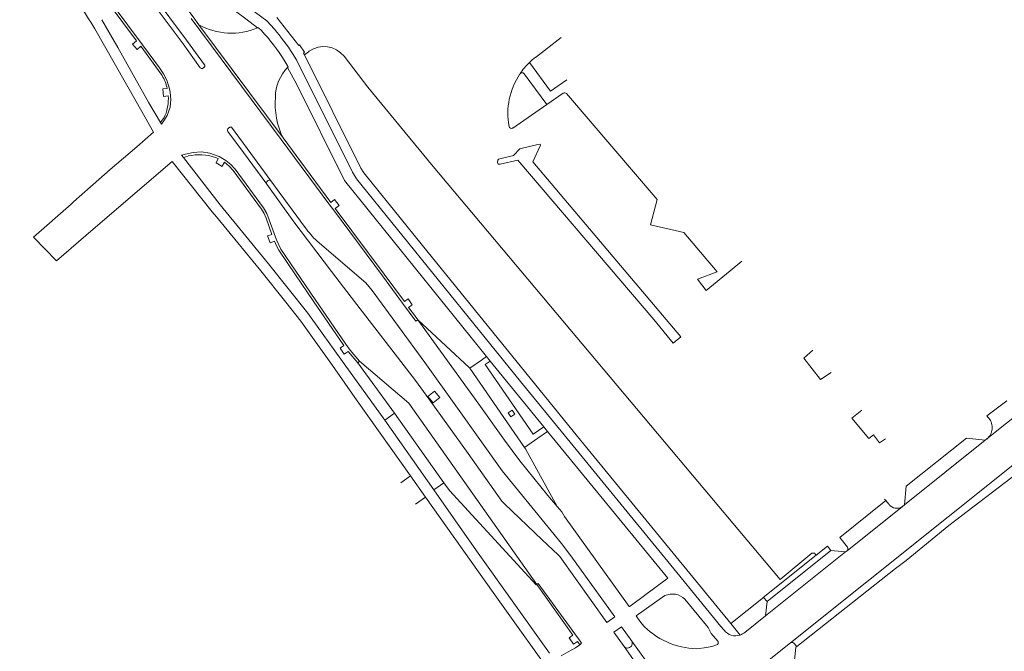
# Model space of a CAD drawing. Extents: x 145000 to 155000, y 457500 to 470000.
# Tile 210 of 256: x 146722 to 146921, y 465816 to 465944. Entities that reach past the tile are written whole.
import ezdxf

# ---------------------------------------------------------------- set-up
doc = ezdxf.new("R2010")
doc.units = 0
doc.header["$LTSCALE"] = 0.2
doc.header["$MEASUREMENT"] = 0
doc.layers.add('kant verharding', color=252, linetype='Continuous', lineweight=0)

msp = doc.modelspace()

# ---------------------------------------------------------------- linework, layer by layer
at = {"layer": 'kant verharding', "lineweight": 0}
for p, q in [((146750.23, 465946.98), (146753.55, 465942.56)), ((146757.9, 465943.22), (146774.99, 465920.22)), ((146826.23, 465936.6), (146831.49, 465940.61)), ((146792.18, 465930.52), (146787.37, 465936.81)), ((146759.01, 465934.6), (146758.73, 465934.37)), ((146823.11, 465933.27), (146823.1, 465933.26)), ((146828.55, 465927.01), (146823.92, 465933.28)), ((146828.55, 465927.01), (146831.89, 465929.31)), ((146821.65, 465922.24), (146828.55, 465927.01)), ((146750.86, 465924.36), (146750.13, 465923.34)), ((146750.13, 465923.34), (146750.31, 465923.04)), ((146750.31, 465923.04), (146750.77, 465923.67)), ((146755.17, 465916.92), (146754.4, 465916.69)), ((146754.4, 465916.69), (146754.76, 465916.23)), ((146752.48, 465915.43), (146736.45, 465901.66)), ((146754.76, 465916.23), (146755.74, 465916.55)), ((146771.67, 465910.86), (146771.62, 465911.08)), ((146772.27, 465911.62), (146772.54, 465911.51)), ((146772.54, 465911.51), (146779.46, 465902.02)), ((146731.96, 465906.78), (146732.46, 465907.22)), ((146802.33, 465883.28), (146812.78, 465873.6)), ((146790.54, 465874.84), (146790.19, 465874.55)), ((146800.52, 465866.31), (146790.54, 465874.84)), ((146812.91, 465873.42), (146815.29, 465875.1)), ((146816.3, 465875.83), (146815.29, 465875.1)), ((146817.04, 465874.87), (146816.3, 465875.83)), ((146827.92, 465861.53), (146817.04, 465874.87)), ((146797.62, 465864.28), (146790.19, 465874.55)), ((146812.91, 465873.42), (146812.78, 465873.6)), ((146812.91, 465873.42), (146824.03, 465857.33)), ((146805.5, 465866.37), (146806.82, 465867.46)), ((146917.92, 465863.75), (146921.96, 465866.8)), ((146826.54, 465829.49), (146800.52, 465866.31)), ((146917.88, 465859.05), (146926.62, 465866.06)), ((146795.64, 465862.87), (146795.66, 465862.88)), ((146795.64, 465862.87), (146805.61, 465848.71)), ((146797.62, 465864.28), (146795.66, 465862.88)), ((146807.67, 465850.16), (146797.62, 465864.28)), ((146935.56, 465863.66), (146878.04, 465817.6)), ((146918.18, 465863.43), (146917.92, 465863.75)), ((146918.3, 465863.28), (146918.18, 465863.43)), ((146827.92, 465861.53), (146828.7, 465860.58)), ((146824.03, 465857.33), (146826.71, 465859.19)), ((146826.71, 465859.19), (146828.7, 465860.58)), ((146853.15, 465830.74), (146828.7, 465860.58)), ((146901.15, 465845.67), (146917.54, 465858.78)), ((146917.54, 465858.78), (146913.75, 465859.25)), ((146917.54, 465858.78), (146917.88, 465859.05)), ((146798.88, 465850.13), (146800.88, 465851.53)), ((146803.94, 465847.21), (146800.88, 465851.53)), ((146805.61, 465848.71), (146807.67, 465850.16)), ((146803.94, 465847.21), (146801.9, 465845.81)), ((146897.38, 465846.53), (146897.15, 465846.79)), ((146900.75, 465845.35), (146889.54, 465836.35)), ((146898.03, 465845.78), (146897.38, 465846.53)), ((146901.15, 465845.67), (146900.75, 465845.35)), ((146888.07, 465839.05), (146889.61, 465837.05)), ((146885.54, 465837.27), (146886.22, 465836.4)), ((146872.95, 465823.11), (146889.2, 465836.1)), ((146873.28, 465826.04), (146886.22, 465836.4)), ((146883.14, 465835.55), (146883.25, 465835.44)), ((146886.22, 465836.4), (146889.2, 465836.1)), ((146889.2, 465836.1), (146889.54, 465836.35)), ((146845.74, 465825.3), (146853.15, 465830.74)), ((146826.41, 465829.39), (146826.54, 465829.49)), ((146846.69, 465823.09), (146852.54, 465827.22)), ((146865.89, 465821.57), (146872.52, 465826.85)), ((146873.28, 465826.04), (146872.52, 465826.85)), ((146842.34, 465822.88), (146840.76, 465821.73)), ((146846.94, 465822.68), (146846.69, 465823.09)), ((146847.83, 465821.46), (146846.94, 465822.68)), ((146868.74, 465819.75), (146872.95, 465823.11)), ((146843.73, 465820.9), (146842.14, 465819.79)), ((146845.84, 465817.99), (146843.73, 465820.9)), ((146867.82, 465819.21), (146865.89, 465821.57)), ((146842.14, 465819.79), (146844.23, 465816.88)), ((146835.23, 465817.22), (146835.62, 465817.53)), ((146844.23, 465816.88), (146844.44, 465816.71)), ((146849.25, 465809.81), (146844.23, 465816.88)), ((146850.82, 465811), (146845.84, 465817.99)), ((146859, 465816.42), (146860.95, 465816.67)), ((146862.05, 465816.88), (146860.95, 465816.67)), ((146862.99, 465817.21), (146862.05, 465816.88)), ((146878.66, 465817.64), (146879.3, 465816.86)), ((146879.06, 465816.13), (146879.12, 465816.72)), ((146879.3, 465816.86), (146879.12, 465816.72))]:
    msp.add_line(p, q, dxfattribs=at)
at = {"layer": 'kant verharding', "lineweight": 0, "flags": 128}
for points in [[(146728.33, 465981.75), (146734.45, 465973.96), (146739.79, 465967.11), (146740.57, 465967.68), (146741.47, 465966.51), (146740.71, 465965.92), (146745.88, 465959.21), (146756.72, 465944.81), (146757.9, 465943.22)], [(146721.51, 465972.91), (146728.76, 465962.29), (146730.39, 465960.05), (146729.56, 465959.49), (146730.36, 465958.25), (146731.26, 465958.83), (146737.09, 465950.92), (146745.24, 465939.97), (146744.44, 465939.3), (146745.38, 465938.17), (146746.09, 465938.84), (146750.24, 465933.18)], [(146750.73, 465933.24), (146749.91, 465934.46), (146746.48, 465939.14), (146737.49, 465951.22), (146731.66, 465959.13), (146730.78, 465960.35), (146730.36, 465960.96)], [(146773.23, 465942.34), (146771.72, 465944.03), (146753.85, 465957.23)], [(146752.26, 465955.71), (146767.46, 465944.42), (146769.79, 465942.62)], [(146758.19, 465934.5), (146754.71, 465939.32), (146749.43, 465946.36)], [(146779.34, 465937.08), (146779.16, 465937.45), (146779.17, 465937.45), (146779.34, 465937.64), (146778.32, 465939.11), (146778.21, 465939.04), (146773.73, 465944.69)], [(146738.18, 465944.25), (146741.44, 465938.57), (146747.73, 465927.36), (146750.13, 465923.34)], [(146802.33, 465883.28), (146801.93, 465882.97), (146799.22, 465886.67), (146795.15, 465892.23), (146785.2, 465905.6), (146784.31, 465906.82), (146774.59, 465919.92), (146756.32, 465944.51)], [(146769.79, 465942.62), (146770.03, 465942.57), (146770.62, 465942.03)], [(146748.69, 465921.39), (146745.14, 465927.61), (146736.79, 465942.39)], [(146753.55, 465942.56), (146754.85, 465940.82), (146759.05, 465935.09)], [(146789.08, 465913.28), (146777.71, 465936.12), (146776.91, 465937.35)], [(146779.34, 465937.08), (146780.14, 465937.73), (146780.28, 465937.83)], [(146865.89, 465821.57), (146834.8, 465859.58), (146803.3, 465898.37), (146791.39, 465913.13), (146790.8, 465914.11), (146779.34, 465937.08)], [(146775.23, 465936), (146776.04, 465934.66), (146775.87, 465934.54)], [(146832.61, 465932), (146829.3, 465929.74), (146825.01, 465935.55)], [(146750.77, 465923.67), (146751.49, 465924.76), (146752.09, 465926.46), (146752.21, 465928.02), (146752.08, 465929.51), (146751.93, 465930.19), (146751.42, 465931.93), (146750.73, 465933.24)], [(146775.87, 465934.54), (146777.81, 465931.1), (146787.44, 465911.55), (146816.3, 465875.83)], [(146751.36, 465930.67), (146751.47, 465930.29), (146750.55, 465930.17), (146750.74, 465928.65), (146751.68, 465928.76), (146751.7, 465928.22)], [(146792.18, 465930.52), (146805.5, 465914.39), (146875.91, 465830.48), (146882.38, 465835.85), (146882.88, 465835.82), (146883.14, 465835.55)], [(146832.55, 465929.23), (146850.98, 465907.73), (146849.58, 465902.54), (146856.36, 465901.01)], [(146732.46, 465907.22), (146739.9, 465913.79), (146745.33, 465918.42), (146748.69, 465921.39)], [(146771.67, 465910.86), (146766.96, 465917.25), (146763.8, 465921.5)], [(146763.89, 465922.19), (146764.16, 465922.38), (146764.5, 465922.4)], [(146764.5, 465922.4), (146768.44, 465917.08), (146772.54, 465911.51)], [(146774.99, 465920.22), (146779.55, 465914.1), (146784.71, 465907.12), (146785.45, 465907.69), (146786.38, 465906.48), (146785.6, 465905.9), (146795.55, 465892.54), (146799.62, 465886.97), (146800.39, 465887.53), (146801.24, 465886.33), (146800.49, 465885.78), (146801.46, 465884.48), (146802.33, 465883.28)], [(146855.79, 465879.8), (146854.19, 465878.5), (146850.26, 465883.3), (146822.69, 465915.72), (146819.11, 465914.89), (146818.68, 465914.89), (146818.54, 465915.2), (146818.59, 465915.7), (146818.77, 465915.92), (146821.78, 465916.66), (146823.1, 465917.99), (146826.71, 465918.92), (146827.19, 465918.94), (146827.26, 465918.76), (146825.72, 465915.38), (146855.79, 465879.8)], [(146765.24, 465913.91), (146764.4, 465914.82), (146763.38, 465915.66), (146762.05, 465916.48), (146760.14, 465917.15), (146758.43, 465917.37), (146756.73, 465917.29), (146755.17, 465916.92)], [(146761.46, 465904.19), (146760.62, 465905.21), (146752.48, 465915.43)], [(146754.76, 465916.23), (146762.24, 465906.63), (146772.06, 465894.66), (146780.05, 465884.62), (146787.4, 465874.29), (146795.64, 465862.87)], [(146790.19, 465874.55), (146788.23, 465876.82), (146787.4, 465876.27), (146786.57, 465877.5), (146787.34, 465878.02), (146781.1, 465887.09), (146777.5, 465892.39), (146774.16, 465897.42), (146773.68, 465898.29), (146773.28, 465899.22), (146772.35, 465898.92), (146771.84, 465900.32), (146772.73, 465900.63), (146771.55, 465903.93), (146771.18, 465904.85), (146770.64, 465905.73), (146764.84, 465913.6), (146764.08, 465914.5), (146763.11, 465915.29), (146762.62, 465914.47), (146762.62, 465914.45), (146761.38, 465915.16), (146761.8, 465916.04), (146761.27, 465916.27)], [(146771.73, 465904.89), (146771.03, 465906.03), (146765.24, 465913.91)], [(146840.76, 465821.73), (146831.17, 465835.15), (146830.86, 465835.51), (146827.6, 465838.58), (146819.95, 465845.84), (146819.41, 465846.39), (146812.56, 465856.1), (146804.62, 465867.24), (146801.87, 465870.91), (146788.8, 465887.88), (146784.83, 465893.09), (146777.17, 465903.19), (146771.67, 465910.86)], [(146854.95, 465831.92), (146823.22, 465870.74), (146789.9, 465911.93)], [(146736.45, 465901.66), (146728.99, 465895.25), (146724.33, 465900.04), (146731.96, 465906.78)], [(146790.54, 465874.84), (146788.64, 465877.12), (146787.74, 465878.32), (146781.49, 465887.4), (146774.56, 465897.59), (146773.68, 465899.53), (146771.73, 465904.89)], [(146800.88, 465851.53), (146790.07, 465866.8), (146785, 465873.99), (146778.57, 465882.99), (146775.57, 465886.86), (146770.46, 465893.21), (146765.84, 465898.89), (146761.46, 465904.19)], [(146856.36, 465901.01), (146863.11, 465892.99), (146859.12, 465891.54), (146860.91, 465889.19), (146865.8, 465893.25)], [(146781.89, 465899.22), (146791.83, 465890.76), (146793.09, 465889.23), (146803.79, 465874.62), (146810.43, 465865.34), (146819.51, 465852.56), (146831.5, 465837.81), (146833.43, 465835.28), (146842.34, 465822.88)], [(146865.8, 465893.25), (146868.12, 465895.18)], [(146802.33, 465883.28), (146806.99, 465876.89), (146814.72, 465866.1), (146819.96, 465858.81), (146823.07, 465854.59), (146828.73, 465847.57), (146830.63, 465845.36)], [(146882.59, 465877.09), (146880.74, 465875.46), (146884.11, 465871.14), (146886.27, 465872.58)], [(146817.04, 465874.87), (146816.04, 465874.18), (146825.77, 465860), (146827.92, 465861.53)], [(146806.82, 465867.46), (146805.74, 465868.77), (146804.37, 465867.71), (146805.5, 465866.37)], [(146820.67, 465864.36), (146821.5, 465864.92), (146822.07, 465864.1), (146821.24, 465863.53), (146820.67, 465864.36)], [(146897.33, 465859.05), (146896.13, 465858.3), (146894.87, 465859.87), (146893.94, 465859.16), (146890.49, 465863.28), (146892.53, 465864.92)], [(146913.75, 465859.25), (146901.52, 465849.46), (146901.15, 465845.67)], [(146830.63, 465845.36), (146824.22, 465857.06), (146824.03, 465857.33)], [(146930.89, 465857.59), (146930.84, 465857.55), (146930.95, 465857.42), (146926.46, 465853.95), (146910.21, 465841.46), (146901.54, 465834.39), (146899.32, 465832.72), (146879.3, 465816.86)], [(146829.12, 465815.5), (146814.28, 465836.35), (146805.61, 465848.71)], [(146826.41, 465829.39), (146808.8, 465848.6), (146807.67, 465850.16)], [(146837.06, 465800.55), (146831.37, 465808.63), (146817.68, 465827.87), (146803.94, 465847.21)], [(146830.63, 465845.36), (146831.6, 465844.24), (146832.16, 465843.3), (146845.3, 465825.03)], [(146897.38, 465846.53), (146888.07, 465839.05)], [(146883.25, 465835.44), (146885.54, 465837.27), (146885.54, 465837.27)], [(146883.25, 465835.44), (146872.51, 465826.86), (146872.52, 465826.85)], [(146864.55, 465820.21), (146863.9, 465820.96), (146854.95, 465831.92)], [(146835.62, 465817.53), (146835.2, 465818.19), (146834.25, 465819.46), (146826.81, 465829.69), (146826.54, 465829.49)], [(146835.23, 465817.22), (146834.81, 465817.89), (146833.96, 465817.36), (146833.09, 465818.62), (146833.85, 465819.16), (146826.54, 465829.49)], [(146845.3, 465825.03), (146845.32, 465825.01), (146845.74, 465825.3)], [(146856.59, 465826.47), (146861.29, 465820.76), (146861.95, 465819.55), (146863.25, 465818)], [(146872.95, 465823.11), (146873.29, 465826.02), (146873.28, 465826.04)], [(146831.47, 465814.96), (146832.89, 465815.77), (146834.36, 465816.64), (146835.23, 465817.22)], [(146845.91, 465817.4), (146845.9, 465817.68), (146845.84, 465817.99)], [(146872.56, 465812.92), (146872.88, 465813.42), (146873.33, 465813.88), (146878.04, 465817.6)], [(146880.91, 465807), (146878.42, 465809.89), (146879.06, 465816.13)]]:
    msp.add_lwpolyline(points, dxfattribs=at)
at = {"layer": 'kant verharding', "lineweight": 0}
for centre, radius, start, end in [((146661.39, 465897.81), 87.58, 30.5946, 34.8139), ((146740.74, 465914.46), 42.81, 32.3179, 40.6315), ((146783.29, 465933.62), 5.18, 38.0088, 125.6089), ((146835.07, 465925.19), 14.44, 146.0113, 190.4658), ((146823.52, 465932.98), 0.5, 36.4173, 144.1458), ((146821.37, 465922.66), 0.501, 190.5712, 304.483), ((146799.19, 465916.69), 24.58, 216.6403, 225.2805), ((146916.01, 465861.37), 2.98, 308.7538, 39.75), ((146899.6, 465846.88), 1.92, 215.2721, 307.068), ((146889.18, 465836.74), 0.526, 311.8967, 36.2466), ((146859.34, 465832.07), 15.65, 222.6582, 268.7456), ((146844.93, 465817.57), 0.992, 240.2947, 350.0888), ((146878.37, 465817.16), 0.558, 59.4045, 126.3668)]:
    msp.add_arc(centre, radius, start, end, dxfattribs=at)
at = {"layer": 'kant verharding', "lineweight": 0, "extrusion": (0, 0, -1)}
for centre, radius, start, end in [((-146764.45, 465954.93), 13.42, 246.5654, 299.2041), ((-146740.72, 465914.41), 40.7, 137.2626, 147.9718), ((-146835.08, 465925.19), 14.45, 45.8107, 52.1991), ((-146758.78, 465934.87), 0.35, 139.6485, 230.261), ((-146835.08, 465925.2), 14.44, 34.016, 45.8031), ((-146744.42, 465929.07), 7.12, 144.7353, 166.9841), ((-146758.54, 465934.76), 0.438, 244.1708, 322.5471), ((-146782.57, 465928.33), 9.14, 1.1273, 42.8289), ((-146832.17, 465928.9), 0.499, 55.1961, 139.5635), ((-146741.99, 465928.33), 9.72, 180.6529, 204.0962), ((-146789.15, 465927.18), 15.77, 333.8469, 4.8553), ((-146764.25, 465921.79), 0.538, 327.4836, 48.6145), ((-146758, 465906.7), 10.11, 77.062, 108.8766), ((-146800.57, 465919.34), 12.99, 325.1801, 332.1867), ((-146772.23, 465911.01), 0.613, 6.7862, 93.7939), ((-146854.04, 465823.98), 3.57, 65.1107, 135.6556), ((-146866.86, 465821.93), 2.88, 250.658, 323.4563), ((-146866.87, 465821.91), 2.86, 229.0175, 250.6462), ((-146862.9, 465817.68), 0.474, 150.1732, 259.5116), ((-146862.89, 465817.66), 0.494, 137.7056, 149.6203)]:
    msp.add_arc(centre, radius, start, end, dxfattribs=at)

doc.saveas('drawing.dxf')
